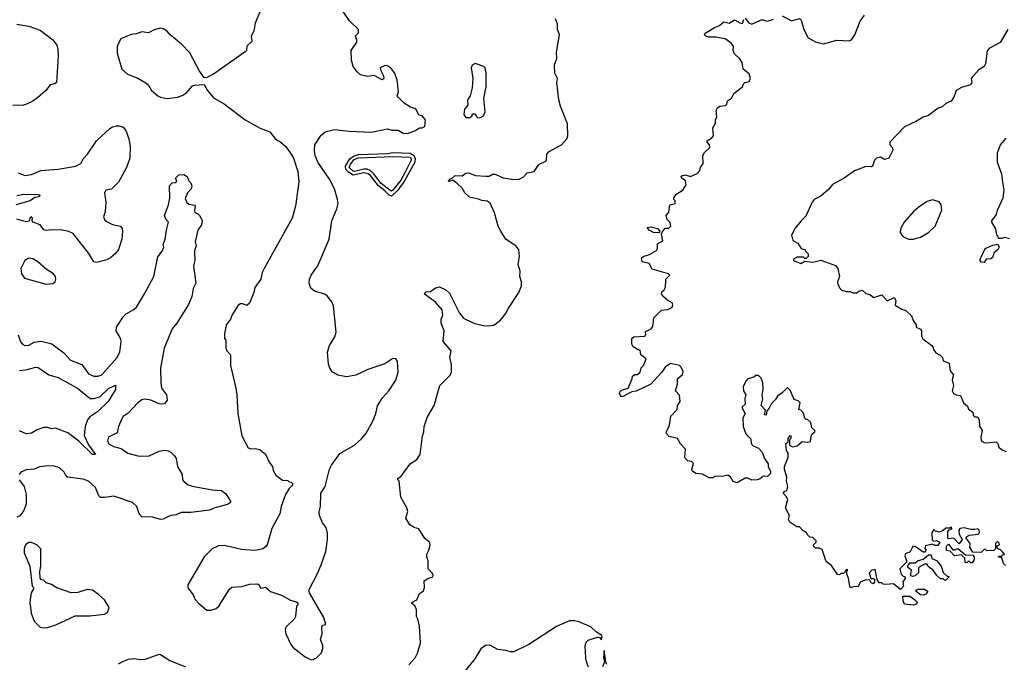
# Model space of a CAD drawing. Extents: x 2220333 to 2384341, y 721037 to 894043.
# Tile 93 of 256: x 2268066 to 2275476, y 786821 to 791658. Entities that reach past the tile are written whole.
import ezdxf

# ---------------------------------------------------------------- set-up
doc = ezdxf.new("R2010")
doc.units = 0

msp = doc.modelspace()

# ---------------------------------------------------------------- linework, layer by layer
at = {"layer": '0CON10XD'}
for points in [[(2270275, 786840), (2270285, 786850), (2270295, 786850), (2270337, 786893), (2270347.5, 786925), (2270347.5, 786945), (2270330, 786995), (2270342.5, 787035), (2270340, 787085), (2270345, 787100), (2270370, 787105), (2270355, 787157.5), (2270246.7, 787345), (2270242.5, 787365), (2270305.9, 787484.1), (2270336.2, 787555), (2270370, 787655), (2270383.3, 787745), (2270383, 787793), (2270372.5, 787835), (2270345, 787870), (2270323, 787927), (2270320, 787955), (2270330, 787995), (2270333.3, 788095), (2270365.9, 788144.1), (2270397.5, 788275), (2270412.5, 788305), (2270476.1, 788393.9), (2270585, 788456.7), (2270637.7, 788502.3), (2270672.5, 788545), (2270723.3, 788635), (2270746.7, 788695), (2270758.6, 788751.4), (2270797, 788813), (2270844.3, 788865.7), (2270898, 788945), (2270915.8, 789005), (2270910, 789085), (2270896.1, 789106.1), (2270875, 789106.7), (2270815, 789068.8), (2270685.7, 789024.3), (2270595, 788982), (2270525, 788968.8), (2270461.2, 788981.2), (2270418.3, 789008.3), (2270400, 789035), (2270391.2, 789065), (2270384, 789155), (2270398, 789205), (2270439.1, 789270.9), (2270448.6, 789305), (2270428.6, 789505), (2270416, 789535), (2270380.3, 789580.3), (2270362.1, 789592.1), (2270284.6, 789614.6), (2270257.3, 789637.3), (2270245.8, 789675), (2270248, 789705), (2270258.8, 789735), (2270294.5, 789785.5), (2270308.5, 789801.5), (2270395, 790006.7), (2270414.4, 790145), (2270452.5, 790235), (2270462, 790275), (2270459.2, 790305), (2270436, 790385), (2270397.6, 790457.6), (2270308.8, 790585), (2270290, 790635), (2270284, 790675), (2270288, 790715), (2270335, 790788.8), (2270365, 790814), (2270435, 790831.2), (2270545, 790818.8), (2270715, 790811.2), (2270835, 790836.2), (2270866.4, 790826.4), (2270915, 790827.5), (2270952.7, 790802.7), (2270985, 790802), (2271045, 790824), (2271075, 790843.3), (2271095, 790843.8), (2271115, 790853.3), (2271120, 790905), (2271095, 790933.8), (2271070, 790940), (2271046.4, 790986.4), (2271008.3, 790998.3), (2270958.5, 791028.5), (2270913.8, 791075), (2270907.5, 791085), (2270916.2, 791115), (2270907.5, 791205), (2270886.8, 791256.8), (2270857.3, 791297.3), (2270835, 791311.2), (2270815, 791313.8), (2270780, 791295), (2270783.8, 791275), (2270804.3, 791235), (2270805.6, 791214.4), (2270795, 791206.2), (2270735, 791236.7), (2270685, 791231.2), (2270632.3, 791242.3), (2270606.7, 791265), (2270576.4, 791306.4), (2270563.9, 791353.9), (2270561.2, 791425), (2270602.3, 791487.7), (2270604.2, 791505), (2270594.1, 791535.9), (2270615, 791560), (2270616.7, 791585), (2270549.3, 791649.3), (2270424, 791835)], [(2269886.7, 791745), (2269838.9, 791631.1), (2269829.3, 791570.7), (2269808.8, 791535), (2269813.3, 791495), (2269775, 791457.5), (2269774.1, 791425.9), (2269763.8, 791415), (2269525, 791246.7), (2269475, 791222.5), (2269455, 791220), (2269416.7, 791275), (2269347.3, 791407.3), (2269285, 791473.8), (2269198.8, 791545), (2269175, 791572), (2269145, 791590), (2269125, 791593.3), (2269077.7, 791582.3), (2269035, 791560), (2268985, 791567.1), (2268945, 791550.8), (2268904.3, 791545.7), (2268827.5, 791515), (2268813.3, 791485), (2268801.2, 791455), (2268800, 791405), (2268836.2, 791285), (2268878, 791248), (2268955, 791217.5), (2269015, 791182), (2269036.2, 791165), (2269058.8, 791125), (2269105, 791084), (2269125, 791074.2), (2269175, 791064.2), (2269255, 791076), (2269295, 791090.8), (2269325, 791110.8), (2269363.6, 791156.4), (2269380, 791165), (2269455, 791170), (2269480, 791125), (2269525, 791070), (2269605, 791023.8), (2269763, 790903), (2269875, 790842), (2269950, 790815), (2269995, 790756.2), (2270025, 790741.2), (2270066.7, 790705), (2270110, 790645), (2270126.7, 790615), (2270160, 790515), (2270168.3, 790438.3), (2270142, 790255), (2270115.9, 790164.1), (2269905.8, 789785), (2269891.4, 789755), (2269880, 789705), (2269835, 789642.5), (2269827.5, 789605), (2269795.6, 789524.4), (2269775, 789506.7), (2269745, 789520), (2269725, 789520), (2269705, 789502.5), (2269665, 789437.5), (2269653.3, 789405), (2269623.3, 789365), (2269617.5, 789345), (2269607.5, 789295), (2269608.3, 789258.3), (2269617.5, 789245), (2269617, 789187), (2269626.4, 789166.4), (2269653.3, 789135), (2269653.3, 789055), (2269693.3, 788885), (2269701.2, 788835), (2269708, 788695), (2269737.5, 788525), (2269786.2, 788435), (2269805, 788426.9), (2269839.8, 788429.8), (2269873.7, 788423.7), (2269917.4, 788387.4), (2269945, 788326.7), (2269968.8, 788295), (2269973.8, 788265), (2269995, 788230), (2270043, 788193), (2270085, 788190), (2270095, 788180), (2270108.3, 788178.3), (2270118.3, 788168.3), (2270120, 788155), (2270095, 788130), (2270066.4, 788083.6), (2270033.3, 787995), (2270025, 787940), (2269965, 787827.5), (2269928, 787705), (2269918.3, 787691.7), (2269895.8, 787674.2), (2269835, 787661.9), (2269735, 787669.2), (2269605, 787700), (2269563.3, 787696.7), (2269515, 787674.4), (2269455, 787614.2), (2269331.2, 787405), (2269333, 787383), (2269371.7, 787328.3), (2269387.5, 787295), (2269415, 787263.3), (2269473.9, 787213.9), (2269505, 787213.8), (2269544.2, 787225.8), (2269565, 787243.8), (2269645, 787370.8), (2269663.1, 787386.9), (2269738.8, 787391.2), (2269795, 787408.8), (2269855, 787412.5), (2269867.5, 787405), (2269878.3, 787378.3), (2269915, 787386.7), (2269955, 787353.3), (2270035.8, 787325.8), (2270105, 787290), (2270147, 787277), (2270158.3, 787268.3), (2270160, 787255), (2270150, 787245), (2270142.5, 787165), (2270132.5, 787145), (2270070, 787085), (2270063.8, 787065), (2270068.8, 787035), (2270106.4, 786956.4), (2270125, 786933.3), (2270215, 786862.5), (2270255, 786842.5), (2270275, 786840)], [(2270995, 786802.5), (2271042.5, 786855), (2271060.7, 786889.3), (2271082.3, 786967.7), (2271073.9, 787093.9), (2271063.3, 787145), (2271053.3, 787165), (2271053.3, 787215), (2271043.3, 787245), (2271017.5, 787265), (2271018.3, 787271.7), (2271055, 787292.5), (2271075, 787340), (2271105, 787360), (2271112.5, 787385), (2271110, 787435), (2271136.7, 787453.3), (2271175, 787463.8), (2271178.8, 787475), (2271175, 787486.7), (2271141.2, 787525), (2271141.2, 787585), (2271130, 787615), (2271130, 787635), (2271145.8, 787664.2), (2271156.1, 787703.9), (2271153.9, 787723.9), (2271114.2, 787754.2), (2271070, 787825), (2271035, 787836), (2271003.3, 787855), (2270973.3, 787905), (2270986.1, 787956.1), (2270978.8, 787985), (2270933.6, 788063.6), (2270922.5, 788185), (2270913.3, 788195), (2270913.3, 788205), (2270937.3, 788222.7), (2271005, 788316.2), (2271055, 788348.8), (2271081.2, 788385), (2271096.7, 788525), (2271106.7, 788555), (2271110, 788595), (2271133.3, 788665), (2271186.2, 788755), (2271227.5, 788905), (2271305, 788982.5), (2271316.2, 789005), (2271316.4, 789063.6), (2271303.8, 789115), (2271313.3, 789165), (2271253.3, 789235), (2271260, 789315), (2271238, 789375), (2271238.8, 789405), (2271250, 789435), (2271246, 789475), (2271195, 789531.2), (2271110, 789595), (2271125, 789610), (2271157, 789613), (2271195, 789640), (2271225, 789646.2), (2271272.5, 789625), (2271300.3, 789600.3), (2271375, 789450), (2271405, 789412.5), (2271485, 789373.8), (2271555, 789356.7), (2271595, 789353.8), (2271635, 789360), (2271683.9, 789396.1), (2271723.3, 789445), (2271745, 789487.5), (2271823.3, 789605), (2271842.5, 789655), (2271842.5, 789685), (2271830, 789725), (2271832.5, 789765), (2271817.5, 789815), (2271828.8, 789875), (2271823.3, 789925), (2271802.3, 789952.3), (2271726, 790005), (2271690.3, 790060.3), (2271668, 790105), (2271639.2, 790205), (2271606.7, 790276.7), (2271585, 790292), (2271545, 790296), (2271517.9, 790307.9), (2271451.3, 790321.3), (2271416.7, 790355), (2271395, 790390), (2271355, 790427.5), (2271325, 790450), (2271295, 790440), (2271290, 790445), (2271305, 790460), (2271320, 790465), (2271344.2, 790485.8), (2271395, 790483.8), (2271425, 790503.3), (2271445, 790506), (2271495.8, 790485.8), (2271575, 790479.2), (2271600, 790480), (2271625, 790494), (2271645, 790495.5), (2271705, 790467.5), (2271785.9, 790455.9), (2271825, 790458), (2271855, 790473.8), (2271885, 790506.2), (2271937.5, 790515), (2271972.3, 790567.7), (2272030, 790595), (2272033, 790647), (2272050, 790665), (2272143, 790717), (2272185, 790760), (2272192.5, 790785), (2272190, 790875), (2272135.9, 791005.9), (2272124, 791055), (2272107.5, 791185), (2272112.5, 791215), (2272092.5, 791255), (2272091.7, 791318.3), (2272108.8, 791365), (2272106.4, 791413.6), (2272128, 791545), (2272113.8, 791585), (2272113.3, 791625), (2272097.5, 791665)], [(2275485, 787550), (2275470, 787565), (2275458.3, 787608.3), (2275431.7, 787611.7), (2275435, 787620), (2275455, 787620), (2275465, 787630), (2275478.3, 787631.7), (2275465, 787650), (2275445, 787670), (2275435, 787670), (2275421.7, 787681.7), (2275421.7, 787698.3), (2275440, 787705), (2275438.3, 787718.3), (2275425, 787730), (2275410, 787715), (2275410, 787675), (2275397, 787663), (2275345, 787660), (2275335, 787670), (2275325, 787670), (2275301.7, 787648.3), (2275240, 787650), (2275217.5, 787685), (2275220, 787715), (2275190, 787755), (2275195, 787767.5), (2275213, 787777), (2275280, 787785), (2275290, 787795), (2275287, 787817), (2275277, 787827), (2275255, 787820), (2275225, 787820), (2275173, 787833), (2275141.2, 787828.8), (2275133.3, 787815), (2275136.7, 787785), (2275160, 787745), (2275135, 787712.5), (2275100.7, 787750.7), (2275085, 787756.7), (2275055, 787750), (2275050, 787755), (2275050, 787805), (2275061.7, 787818.3), (2275080, 787825), (2275078.3, 787838.3), (2275065, 787830), (2275035, 787830), (2275017, 787813), (2274985, 787800), (2274958.3, 787808.3), (2274945, 787820), (2274930, 787795), (2274933, 787743), (2274943, 787733), (2274965, 787737.5), (2274990, 787725), (2274975, 787700), (2274955, 787700), (2274935, 787710), (2274883, 787697), (2274878.3, 787678.3), (2274887.5, 787665), (2274875, 787650), (2274865, 787650), (2274805, 787692.5), (2274788.3, 787691.7), (2274766.4, 787653.6), (2274731.2, 787638.8), (2274727, 787623), (2274741.7, 787578.3), (2274690, 787525), (2274700, 787485), (2274715, 787470), (2274730, 787465), (2274730, 787455), (2274712.5, 787425), (2274716.4, 787393.6), (2274695, 787370), (2274641.7, 787411.7), (2274585, 787407.5), (2274565, 787410), (2274555, 787420), (2274535, 787420), (2274520, 787445), (2274505, 787520), (2274480, 787515), (2274460, 787495), (2274471.7, 787451.7), (2274491.7, 787451.7), (2274500, 787445), (2274500, 787425), (2274488.3, 787411.7), (2274475, 787420), (2274465, 787440), (2274435, 787442.5), (2274390, 787425), (2274375, 787390), (2274345, 787392.5), (2274321.7, 787381.7), (2274313, 787393), (2274302.5, 787455), (2274290, 787485), (2274290, 787505), (2274298.3, 787518.3), (2274285, 787520), (2274278.3, 787501.7), (2274265, 787490), (2274245, 787490), (2274235, 787480), (2274221.7, 787481.7), (2274175, 787550), (2274135, 787580), (2274105, 787670), (2274085, 787680), (2274055, 787680), (2274040, 787695), (2274041.7, 787708.3), (2274060, 787725), (2274060, 787735), (2274048.3, 787748.3), (2274035, 787760), (2274013.6, 787763.6), (2273995, 787780), (2273988.3, 787798.3), (2273961.7, 787811.7), (2273935, 787840), (2273915, 787840), (2273862.5, 787875), (2273852.5, 787895), (2273860, 787925), (2273830, 787985), (2273846.1, 788046.1), (2273835, 788070), (2273812.5, 788095), (2273825, 788110), (2273838.3, 788111.7), (2273846.7, 788145), (2273837.5, 788185), (2273840, 788215), (2273822.5, 788275), (2273822.5, 788295), (2273850, 788365), (2273850, 788395), (2273837.5, 788415), (2273832.5, 788465), (2273848.3, 788481.7), (2273850, 788505), (2273865, 788527.5), (2273870, 788525), (2273870, 788505), (2273860, 788495), (2273860, 788455), (2273883, 788443), (2273918.3, 788451.7), (2273955, 788482.5), (2273995, 788477.5), (2274017, 788483), (2274022.5, 788525), (2274030, 788540), (2274050, 788555), (2274050, 788565), (2274027.5, 788585), (2274020, 788625), (2273995, 788650), (2273985, 788650), (2273971.7, 788661.7), (2273970, 788685), (2273957, 788707), (2273945, 788720), (2273930, 788725), (2273940, 788775), (2273925, 788790), (2273895, 788800), (2273865, 788870), (2273845, 788890), (2273805, 788850), (2273770, 788825), (2273755, 788800), (2273725, 788770), (2273707.5, 788735), (2273690, 788715), (2273685, 788682.5), (2273672.5, 788685), (2273678.3, 788718.3), (2273646.7, 788755), (2273657.5, 788805), (2273652.5, 788835), (2273662.5, 788875), (2273657.5, 788925), (2273645, 788960), (2273625, 788980), (2273605, 788980), (2273591.7, 788968.3), (2273546.4, 788953.6), (2273531.7, 788938.3), (2273510, 788895), (2273512.5, 788865), (2273530, 788835), (2273523.3, 788805), (2273526.7, 788765), (2273502.5, 788745), (2273502.5, 788735), (2273526.7, 788695), (2273509.3, 788660.7), (2273511.2, 788595), (2273531.7, 788541.7), (2273542.5, 788525), (2273566.7, 788506.7), (2273572.7, 788462.7), (2273585, 788450), (2273625, 788433.3), (2273653.6, 788403.6), (2273672.5, 788355), (2273700, 788315), (2273700, 788295), (2273717, 788257), (2273717, 788243), (2273695, 788220), (2273665, 788222.5), (2273638.3, 788201.7), (2273616.4, 788193.6), (2273575, 788192.5), (2273545, 788206.7), (2273525, 788206.7), (2273465, 788172.5), (2273435, 788182.5), (2273415, 788217.5), (2273395, 788230), (2273355, 788220), (2273298.3, 788221.7), (2273285, 788210), (2273255, 788210), (2273205, 788237.5), (2273155, 788243.3), (2273129.3, 788259.3), (2273123.3, 788275), (2273137, 788317), (2273121.7, 788331.7), (2273095, 788337.5), (2273077.5, 788355), (2273072.5, 788365), (2273077.5, 788425), (2273040, 788465), (2273016.4, 788506.4), (2272955, 788520), (2272932.5, 788545), (2272933, 788557), (2272956.7, 788605), (2272966.2, 788675), (2273013.3, 788725), (2273017.5, 788755), (2273037.5, 788785), (2273032.5, 788832.5), (2273002.5, 788865), (2273016.4, 788913.6), (2273017.5, 788955), (2273053, 788987), (2273059.3, 789009.3), (2273045, 789042.5), (2273032.5, 789055), (2272965, 789071.2), (2272925, 789043.3), (2272898, 789005), (2272815.7, 788914.3), (2272705, 788862.5), (2272673, 788857), (2272605, 788822.5), (2272595, 788820), (2272580, 788845), (2272582.7, 788857.3), (2272595, 788868.8), (2272646.2, 788883.8), (2272676.4, 788953.6), (2272677.5, 788975), (2272695, 788986.7), (2272715, 788987.5), (2272736.1, 789003.9), (2272742.5, 789037.5), (2272760, 789055), (2272780, 789105), (2272740, 789135), (2272735, 789170), (2272725, 789170), (2272683.3, 789195), (2272672.5, 789215), (2272671.7, 789258.3), (2272688.3, 789271.7), (2272770, 789275), (2272777.5, 789285), (2272775, 789310), (2272815, 789327.5), (2272831.7, 789348.3), (2272837.5, 789415), (2272895, 789472.5), (2272945, 789477.5), (2272975, 789492.5), (2272982.5, 789505), (2272980, 789525), (2272944.1, 789544.1), (2272906.1, 789576.1), (2272896.7, 789595), (2272899.3, 789610.7), (2272917.5, 789625), (2272926.4, 789643.6), (2272928.3, 789691.7), (2272930, 789705), (2272960, 789735), (2272950, 789745), (2272825, 789781.2), (2272803, 789823), (2272750, 789835), (2272746.7, 789865), (2272765, 789878.8), (2272805, 789890), (2272859.5, 789920.5), (2272867, 789937), (2272865, 789970), (2272907, 789993), (2272896.7, 790045), (2272901.7, 790058.3), (2272925, 790090), (2272951.7, 790088.3), (2272967, 790103), (2272961.7, 790131.7), (2272940, 790155), (2272932.5, 790185), (2272951.7, 790208.3), (2272960, 790265), (2273000, 790275), (2273000, 790295), (2272990, 790305), (2272990, 790315), (2273007.5, 790345), (2273057.5, 790375), (2273082.5, 790415), (2273076.7, 790445), (2273050, 790465), (2273043.8, 790475), (2273048, 790482), (2273075, 790489.2), (2273115, 790478.8), (2273165, 790500), (2273185, 790522.5), (2273190, 790545), (2273210, 790575), (2273207.5, 790635), (2273220.7, 790659.3), (2273260, 790695), (2273257.5, 790715), (2273240, 790735), (2273240, 790745), (2273275, 790767.5), (2273286.7, 790785), (2273283.3, 790845), (2273301.7, 790878.3), (2273302.5, 790905), (2273313, 790927), (2273307.5, 790975), (2273317.5, 790995), (2273335, 791006.7), (2273378.3, 791011.7), (2273387.5, 791022.5), (2273391.7, 791048.3), (2273423, 791067), (2273442.5, 791105), (2273506.4, 791153.6), (2273512.5, 791175), (2273523.6, 791186.4), (2273556.4, 791193.6), (2273566.7, 791215), (2273555, 791250), (2273510, 791285), (2273503.3, 791335), (2273485, 791362.5), (2273445, 791400), (2273436.2, 791425), (2273438, 791458), (2273420, 791480), (2273375, 791513.3), (2273305, 791526), (2273255, 791526.2), (2273230, 791535), (2273220, 791545), (2273223.9, 791556.1), (2273295, 791600), (2273332.5, 791615), (2273365, 791642.5), (2273405, 791631.2), (2273445, 791656.7), (2273485, 791633.3), (2273505, 791630), (2273515, 791660)], [(2273525, 791670), (2273553.6, 791633.6), (2273575, 791623.3), (2273645, 791657.5), (2273665, 791657.5), (2273678.3, 791648.3), (2273695, 791646.7), (2273739.1, 791660.9)], [(2273805, 791687.5), (2273875, 791650), (2273935, 791666.7), (2273946.7, 791655), (2273966.7, 791585), (2274000.7, 791520.7), (2274055, 791490), (2274115, 791476.7), (2274215, 791503.8), (2274305, 791500), (2274325, 791507.5), (2274350, 791545), (2274392.3, 791647.7), (2274425, 791692.5)], [(2268045, 791623.3), (2268135, 791610), (2268219.7, 791579.7), (2268317, 791507), (2268346.2, 791465), (2268354, 791434), (2268355.7, 791385), (2268342.5, 791185), (2268330, 791175), (2268295, 791166.7), (2268262, 791125), (2268201.1, 791068.9), (2268166.2, 791043.8), (2268118, 791022), (2268095, 791015.6), (2268015, 791012)], [(2275503.3, 791585), (2275445, 791486.7), (2275365, 791442.5), (2275346.4, 791423.6), (2275333.3, 791325), (2275323.3, 791305), (2275285, 791281.2), (2275233.3, 791225), (2275226.7, 791215), (2275231.2, 791185), (2275221.7, 791168.3), (2275153.6, 791146.4), (2275112.5, 791125), (2275096, 791075), (2275075, 791045.8), (2275035, 791026.9), (2275007.3, 791002.7), (2274978.3, 790991.7), (2274905, 790937.5), (2274864.5, 790925.5), (2274815, 790894), (2274725, 790852.5), (2274613.8, 790735), (2274613.8, 790715), (2274633.6, 790693.6), (2274637.5, 790675), (2274607.5, 790615), (2274575, 790606.2), (2274543.6, 790623.6), (2274515, 790616), (2274498.6, 790601.4), (2274483.3, 790555), (2274475, 790550), (2274435, 790552), (2274349.3, 790520.7), (2274270, 790465), (2274182.7, 790417.3), (2274155, 790383.3), (2274095, 790328.8), (2274046, 790304), (2274029.1, 790285), (2273982.1, 790177.9), (2273945, 790142.5), (2273902.2, 790087.8), (2273874.4, 790035), (2273885, 789996.7), (2273922.5, 789975), (2273947, 789937), (2273976.4, 789926.4), (2273980, 789915), (2274000, 789895), (2274000, 789875), (2273985, 789860), (2273975, 789860), (2273965, 789870), (2273918.3, 789871.7), (2273890, 789855), (2273890, 789845), (2273945, 789823.3), (2273975, 789840), (2274035, 789832.5), (2274095, 789847.5), (2274205, 789806.7), (2274223.3, 789785), (2274236.2, 789725), (2274220, 789685), (2274221.2, 789675), (2274235, 789640), (2274253, 789623), (2274285, 789612.5), (2274315, 789612.5), (2274335, 789602.5), (2274367, 789603), (2274380, 789615), (2274405, 789622.5), (2274435, 789597.5), (2274465, 789590), (2274495, 789567.5), (2274555, 789587.5), (2274595, 789542.5), (2274647, 789567), (2274660, 789545), (2274655, 789510), (2274705, 789480), (2274735, 789470), (2274778.3, 789428.3), (2274790, 789395), (2274811.7, 789361.7), (2274813.3, 789343.3), (2274845, 789327.5), (2274852.5, 789315), (2274853, 789277), (2274862.5, 789255), (2274930, 789205), (2274941.7, 789191.7), (2274942.5, 789175)], [(2271515, 790920), (2271535, 790922.5), (2271556.4, 790933.6), (2271570, 790965), (2271560, 791065), (2271576.2, 791155), (2271577, 791253), (2271570, 791295), (2271560, 791305), (2271495, 791327.5), (2271472.5, 791315), (2271463.3, 791295), (2271477.5, 791215), (2271472.5, 791145), (2271456.7, 791085), (2271436.7, 791055), (2271440, 791015), (2271413.3, 790985), (2271407.5, 790945), (2271425, 790922.5), (2271455, 790922.5), (2271468.3, 790931.7), (2271475, 790950), (2271495, 790950), (2271501.7, 790931.7), (2271515, 790920)], [(2268054.5, 790504.5), (2268105.5, 790484.5), (2268155, 790493.6), (2268226.1, 790523.9), (2268355, 790531.8), (2268490, 790555), (2268525.4, 790574.6), (2268545.6, 790614.4), (2268575.8, 790645), (2268644.7, 790745.3), (2268745, 790838.8), (2268765, 790851.2), (2268795, 790858), (2268815, 790858.8), (2268845, 790848.8), (2268866, 790825), (2268887.7, 790762.3), (2268897.1, 790705), (2268894.3, 790615.7), (2268869.2, 790545), (2268810.8, 790435), (2268757.3, 790382.7), (2268715.8, 790374.2), (2268704.3, 790355), (2268714.2, 790285), (2268709.2, 790215), (2268696.7, 790175), (2268705, 790154), (2268725.4, 790135.4), (2268765, 790115.6), (2268824.1, 790104.1), (2268836.8, 790086.8), (2268840.8, 790065), (2268834.4, 790005), (2268811.2, 789928.8), (2268785.6, 789895), (2268750.8, 789865), (2268715, 789846.9), (2268645, 789830), (2268625, 789834.2), (2268587.6, 789897.6), (2268467.9, 790047.9), (2268435, 790064.4), (2268385, 790074.2), (2268305, 790077.1), (2268265, 790072.5), (2268247, 790077), (2268220.8, 790115), (2268168.8, 790135), (2268160, 790145), (2268164, 790165), (2268155, 790174), (2268141.9, 790165), (2268137.5, 790142.5), (2268115, 790135.6), (2268045, 790155.9)], [(2275515, 790008.8), (2275475, 790017.5), (2275455, 790010), (2275431.7, 790011.7), (2275430, 790025), (2275420, 790035), (2275412.5, 790085), (2275382.5, 790135), (2275382.5, 790145), (2275417.7, 790192.3), (2275423.8, 790225), (2275466.4, 790316.4), (2275473.9, 790373.9), (2275463.8, 790436.2), (2275456.4, 790496.4), (2275423.9, 790583.9), (2275423.8, 790655), (2275446.2, 790715), (2275488.8, 790765)], [(2270865, 790330.4), (2270846.2, 790336.2), (2270815, 790370.8), (2270767.5, 790407.5), (2270705.2, 790485.2), (2270688.2, 790498.2), (2270655, 790506), (2270575, 790488.8), (2270539.8, 790509.8), (2270521.3, 790531.3), (2270517.1, 790555), (2270550.5, 790609.5), (2270578.2, 790631.8), (2270615, 790644.3), (2270835, 790650.7), (2270875, 790657.3), (2271005, 790652.6), (2271029.3, 790639.3), (2271042.4, 790615), (2271039.5, 790585), (2270959.8, 790440.2), (2270908.3, 790371.7), (2270865, 790330.4)], [(2270865, 790368.4), (2270855, 790371.3), (2270786.5, 790425), (2270729.7, 790499.7), (2270703.2, 790523.3), (2270682.1, 790532.1), (2270655, 790534.1), (2270585.3, 790515.3), (2270575, 790517.4), (2270546.8, 790545), (2270555, 790570.7), (2270582.4, 790605), (2270615, 790617.4), (2270875, 790627.6), (2271005, 790623.2), (2271015, 790604.5), (2270964.7, 790505), (2270935, 790451.2), (2270875, 790374.5), (2270865, 790368.4)], [(2268055.9, 789285.9), (2268073.2, 789233.2), (2268086.7, 789215), (2268105, 789206), (2268135, 789209.2), (2268175, 789230), (2268225, 789238.6), (2268308.7, 789218.7), (2268399.3, 789149.3), (2268450, 789095), (2268535, 789062), (2268585, 788993.3), (2268625, 788974.6), (2268655, 788974.7), (2268685, 788985.9), (2268797, 789113), (2268819.1, 789155), (2268830.8, 789235), (2268827.3, 789255), (2268792.1, 789315), (2268795.4, 789344.6), (2268847.5, 789425), (2268868, 789445), (2268925, 789477.1), (2268944.6, 789495.4), (2269005.3, 789594.7), (2269075.8, 789725), (2269105, 789872.5), (2269138.8, 789915), (2269150, 789945), (2269147, 789967), (2269160.8, 790005), (2269170.8, 790075), (2269187.5, 790135), (2269166.4, 790156.4), (2269156.7, 790185), (2269187.5, 790265), (2269197.5, 790315), (2269193, 790407), (2269215, 790430), (2269237, 790433), (2269248.3, 790441.7), (2269240, 790465), (2269265, 790490), (2269301.7, 790491.7), (2269326.7, 790476.7), (2269340, 790445), (2269355, 790430), (2269362.5, 790405), (2269357.5, 790385), (2269330, 790355), (2269311.7, 790311.7), (2269325, 790282.5), (2269339.3, 790269.3), (2269383, 790263), (2269386.7, 790255), (2269380.7, 790220.7)], [(2268044.7, 790335.3), (2268095, 790344.5), (2268205, 790342.5), (2268220, 790335), (2268210, 790325), (2268181.4, 790318.6), (2268145, 790294.5), (2268038, 790265)], [(2274793.6, 790006.4), (2274815, 790013.3), (2274845, 790020), (2274905, 790056.7), (2274956.2, 790105), (2275006.7, 790225), (2275000, 790265), (2274985, 790287.5), (2274935, 790302.5), (2274895, 790290), (2274845, 790258), (2274795, 790216), (2274722.9, 790135), (2274700, 790095), (2274692.5, 790065), (2274692.5, 790055), (2274712.5, 790025), (2274755, 790006.7), (2274793.6, 790006.4)], [(2269380.7, 790220.7), (2269385, 790207.5), (2269405, 790200), (2269420, 790185), (2269438.8, 790148.8), (2269435.8, 790114.2), (2269407.5, 790075), (2269386.7, 789985), (2269393.3, 789955), (2269381.7, 789918.3), (2269383.6, 789846.4), (2269374.2, 789805), (2269392.9, 789675), (2269371.9, 789635), (2269363.1, 789575), (2269336.3, 789513.7), (2269249.2, 789375), (2269215, 789331.2), (2269154.6, 789185.4), (2269126.4, 789035), (2269127.6, 788927.6), (2269134.5, 788884.5), (2269170, 788835), (2269176.4, 788793.6), (2269155, 788767.5), (2269135, 788763.3), (2269115, 788766.7), (2269054.2, 788794.2), (2269005, 788801.4), (2268985, 788797.1), (2268955.5, 788774.5), (2268882.7, 788697.3), (2268845, 788670.8), (2268834.4, 788655), (2268809.2, 788595), (2268801.2, 788548.8), (2268733.8, 788515), (2268726.2, 788485), (2268736.7, 788465), (2268773.3, 788445), (2268831.2, 788431.2), (2268881.2, 788395), (2268965, 788371.9), (2269040, 788375), (2269115, 788410), (2269155, 788416.7), (2269185, 788412.5), (2269205, 788402.5), (2269232.5, 788375), (2269243.3, 788355), (2269254.2, 788295), (2269290, 788235), (2269292.7, 788195), (2269305, 788179.5), (2269335, 788157.9), (2269365, 788146.8), (2269515, 788120), (2269585, 788114.3), (2269618.8, 788088.8), (2269652, 788035), (2269653.3, 788025), (2269630.3, 788009.7), (2269535, 787983.8), (2269495, 787966.2), (2269355, 787948.8), (2269281.7, 787948.3), (2269245, 787930), (2269205, 787926.7), (2269176.1, 787913.9), (2269145, 787898), (2269125, 787895.8), (2269065, 787912.5), (2268985.6, 787915.6), (2268965, 787938.8), (2268948.5, 787995), (2268915, 788024.4), (2268775, 788070.5), (2268705, 788060.6), (2268675, 788062.9), (2268660.8, 788075), (2268636.9, 788136.9), (2268585, 788184.3), (2268545, 788199.2), (2268425, 788213.8), (2268415, 788222.5), (2268402.3, 788252.3), (2268365.7, 788285.7), (2268325, 788298.6), (2268275, 788299.4), (2268215, 788292), (2268175, 788274.2), (2268115, 788268.8), (2268075, 788252.5), (2268063.3, 788235)], [(2272875, 790053.8), (2272835, 790056.2), (2272803.8, 790075), (2272787.5, 790095), (2272815, 790099.2), (2272867.1, 790087.1), (2272883.3, 790065), (2272875, 790053.8)], [(2275325, 789830), (2275303.6, 789833.6), (2275293.3, 789845), (2275293.3, 789855), (2275332.5, 789935), (2275388.3, 789961.7), (2275428.3, 789968.3), (2275437.5, 789945), (2275427.5, 789925), (2275396.4, 789903.6), (2275390.7, 789869.3), (2275375, 789858.8), (2275340, 789855), (2275325, 789830)], [(2268265, 789668), (2268315, 789671.2), (2268333.3, 789685), (2268338.8, 789705), (2268336.2, 789725), (2268320, 789745), (2268265, 789780), (2268204, 789835), (2268165, 789858.6), (2268135, 789864.2), (2268105.7, 789844.3), (2268076.2, 789785), (2268081.2, 789745), (2268102.7, 789712.7), (2268265, 789668)], [(2274942.5, 789175), (2274960.7, 789150.7), (2274993, 789133), (2275010, 789115), (2275015, 789090), (2275061.7, 789071.7), (2275067.5, 789015), (2275092.5, 788985), (2275082.5, 788947.5), (2275092.5, 788905), (2275082.5, 788865), (2275092.5, 788845), (2275113.6, 788833.6), (2275145, 788830), (2275170, 788775), (2275198.3, 788748.3), (2275207, 788727), (2275240, 788705), (2275241.7, 788681.7), (2275255, 788670), (2275275, 788670), (2275286.7, 788645), (2275288.3, 788598.3), (2275310, 788565), (2275298.8, 788515), (2275301.7, 788491.7), (2275325, 788476.7), (2275345, 788473.8), (2275415, 788480), (2275427, 788467), (2275435, 788440), (2275453.9, 788423.9), (2275488.3, 788408.3)], [(2268065, 789017.5), (2268125.9, 789024.1), (2268185, 789041.9), (2268205, 789038.9), (2268284.6, 788984.6), (2268355, 788964.4), (2268502.5, 788885), (2268597.2, 788807.2), (2268625, 788806.8), (2268669.7, 788820.3), (2268735, 788882.2), (2268786.7, 788906.7), (2268787.5, 788875), (2268731.5, 788785), (2268655, 788707.9), (2268595, 788669.2), (2268577.3, 788645), (2268559.5, 788595), (2268552.7, 788527.3), (2268585, 788457.5), (2268635.7, 788385), (2268615, 788385.7), (2268511.9, 788485), (2268428.3, 788548.3), (2268335, 788582.5), (2268305, 788578.8), (2268275, 788588.8), (2268245, 788589.2), (2268198.3, 788571.7), (2268155, 788545.7), (2268115, 788541.1), (2268065, 788564.2)], [(2268062.5, 788195), (2268100, 788145), (2268115.8, 788085), (2268115.5, 788015), (2268097.5, 787965), (2268066.6, 787923.4), (2268045, 787912.9)], [(2268245, 787080), (2268275, 787083.3), (2268337.7, 787102.3), (2268485, 787170), (2268595, 787170), (2268705, 787182.5), (2268727.5, 787195), (2268740, 787235), (2268705, 787292.5), (2268657.5, 787335), (2268615, 787363.3), (2268575, 787370), (2268505, 787347.5), (2268453.6, 787343.6), (2268345, 787382.5), (2268305, 787407.5), (2268265, 787420), (2268245, 787440), (2268231.7, 787441.7), (2268220, 787455), (2268217.5, 787505), (2268226.7, 787545), (2268226, 787675), (2268195, 787705.8), (2268155, 787722.5), (2268135, 787724.2), (2268110, 787705), (2268101.2, 787675), (2268101.2, 787645), (2268143.3, 787545), (2268160, 787395), (2268170, 787385), (2268170, 787375), (2268152.5, 787345), (2268143.3, 787275), (2268151.7, 787191.7), (2268175, 787130), (2268220, 787085), (2268245, 787080)], [(2275235, 787570), (2275225, 787570), (2275215, 787580), (2275205, 787580), (2275195, 787570), (2275181.7, 787571.7), (2275180, 787605), (2275155, 787630), (2275101.7, 787621.7), (2275068.3, 787658.3), (2275041.7, 787661.7), (2275040, 787695), (2275055, 787710), (2275088.3, 787668.3), (2275105, 787667.5), (2275127, 787677), (2275185, 787630), (2275238.3, 787628.3), (2275250, 787615), (2275250, 787595), (2275235, 787570)], [(2275035, 787440), (2275025, 787440), (2275015, 787450), (2274995, 787450), (2274967.5, 787475), (2274940, 787515), (2274903.6, 787543.6), (2274895, 787560), (2274875, 787560), (2274830, 787535), (2274830, 787495), (2274805, 787472.5), (2274785, 787467.5), (2274770, 787475), (2274777.5, 787515), (2274750, 787535), (2274750, 787545), (2274765, 787570), (2274805, 787570), (2274823.8, 787586.2), (2274865, 787597.5), (2274905, 787630), (2274925, 787630), (2274931.7, 787601.7), (2274966.4, 787586.4), (2275000, 787545), (2275015, 787497.5), (2275045, 787470), (2275060, 787465), (2275035, 787440)], [(2274865, 787326.7), (2274845, 787330), (2274813.6, 787353.6), (2274810, 787365), (2274827, 787373), (2274875, 787372.5), (2274900, 787355), (2274885, 787333.3), (2274865, 787326.7)], [(2274795, 787252.5), (2274725, 787260), (2274713.6, 787283.6), (2274711.7, 787318.3), (2274765, 787320), (2274800, 787295), (2274820, 787275), (2274815, 787260), (2274795, 787252.5)], [(2272346.7, 786785), (2272330.7, 786825), (2272326, 786855), (2272322.7, 786945), (2272328.3, 786971.7), (2272345, 786988.1), (2272415, 787010), (2272428.7, 787008.7), (2272445, 786990), (2272449.4, 787015), (2272445, 787025.7), (2272407.3, 787047.3), (2272365, 787087.5), (2272275, 787126), (2272243.6, 787133.6), (2272205, 787133.3), (2272105, 787091.2), (2271897.5, 786955), (2271785, 786901.2), (2271759.3, 786899.3), (2271725, 786910), (2271665, 786917.5), (2271605, 786950), (2271573, 786947), (2271537, 786923), (2271492, 786848), (2271405, 786743.3)], [(2272485.2, 786805.2), (2272477.1, 786825), (2272465, 786910), (2272460, 786855), (2272467.5, 786825), (2272453.1, 786786.9)], [(2268811.2, 786808.8), (2268842.1, 786827.9), (2268885.8, 786844.2), (2268925, 786850.8), (2268977, 786843), (2269014.3, 786845.7), (2269115, 786882), (2269125, 786881.2), (2269195.6, 786835.6), (2269315, 786787.5)]]:
    msp.add_lwpolyline(points, dxfattribs=at)

doc.saveas('drawing.dxf')
